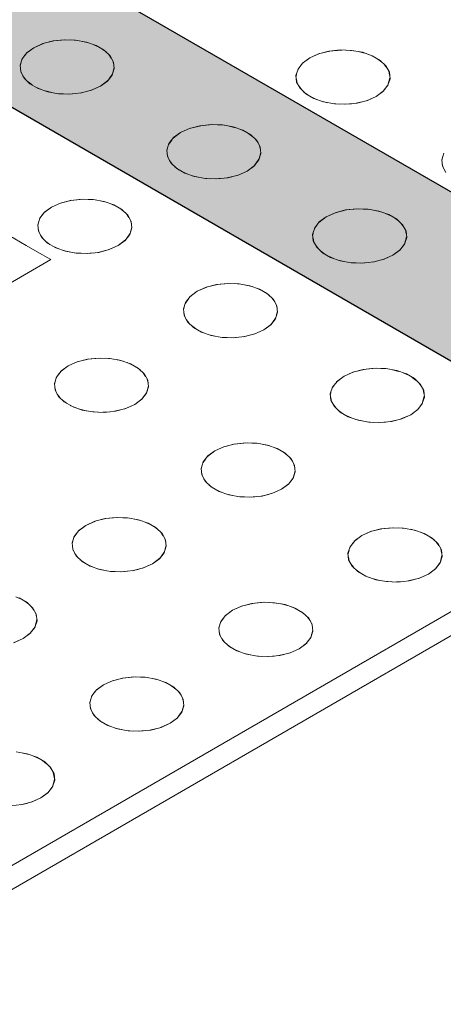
# Model space of a CAD drawing. Header units: millimetres. Extents: x 2 to 902, y -447 to 199.
# Tile 30 of 256: x 29.312 to 29.664, y 44.878 to 45.696. Entities that reach past the tile are written whole.
import ezdxf

# ---------------------------------------------------------------- set-up
doc = ezdxf.new("R2010")
doc.units = ezdxf.units.MM
doc.header["$MEASUREMENT"] = 0
doc.layers.add('AL-Condutos', color=3, linetype='Continuous', lineweight=25)
doc.layers.add('IFC-Elemento construtivo genérico-Contorno', color=253, linetype='Continuous', lineweight=5)

msp = doc.modelspace()

# ---------------------------------------------------------------- hatches: boundary and pattern name
at = {"layer": 'AL-Condutos', "linetype": 'Continuous'}
for points in [[(30.60827, 45.00768), (16.15286, 53.35742), (16.13642, 53.35638), (30.60831, 45.0075), (30.61322, 45.00467), (30.61325, 45.0048)], [(30.60581, 45.013), (16.15286, 53.35742), (30.61325, 45.0048), (30.61382, 45.0073), (30.61404, 45.00825)], [(16.11841, 53.34598), (30.22519, 45.21414), (30.51088, 45.04955), (30.54701, 45.02873), (30.51081, 45.0496), (30.54701, 45.02873), (30.51051, 45.04982), (30.22455, 45.21461), (30.51051, 45.04982), (30.22188, 45.21662), (16.13642, 53.35638)], [(16.13642, 53.35638), (30.59951, 44.9984), (30.61036, 44.99213), (30.61123, 44.99162), (30.61074, 44.99379), (30.5972, 45.00161), (30.61074, 44.99379), (30.61123, 44.99162), (30.61196, 44.99157), (30.61205, 44.99115), (30.61265, 44.9908), (30.61265, 44.99153), (30.61265, 44.99853), (30.61157, 44.99326), (30.61265, 44.99853), (30.61109, 44.99535), (30.61085, 44.99428), (30.61109, 44.99535), (30.61265, 44.99853), (30.61265, 45.00215), (30.61192, 44.99895), (30.61265, 45.00215), (30.61322, 45.00467), (30.61265, 45.005), (30.60831, 45.0075), (16.13642, 53.35638), (30.61002, 45.00005), (30.6092, 45.00052), (30.59006, 45.01157)], [(16.10197, 53.32803), (30.35978, 45.11289), (16.10197, 53.32803), (16.08991, 53.30562), (30.53424, 44.98166), (16.08991, 53.30562), (30.62277, 44.91507), (30.53804, 44.97881), (30.62277, 44.91507), (30.62635, 44.913), (30.62963, 44.91111), (30.63291, 44.90921), (30.62972, 44.91365), (30.62873, 44.91503), (30.62797, 44.91836), (30.62749, 44.91676), (30.62797, 44.91836), (30.62635, 44.92543), (30.62635, 44.91834), (30.62611, 44.91867), (30.61461, 44.93467), (30.62611, 44.91867), (30.62635, 44.91834), (30.62635, 44.92543), (30.6257, 44.92828), (30.62635, 44.92543), (30.62635, 44.92791), (30.62635, 44.92858), (30.62553, 44.92906), (30.61379, 44.93582), (30.62635, 44.92858), (30.61097, 44.94015), (30.61047, 44.94044), (30.51894, 44.99317), (30.61047, 44.94044), (30.61097, 44.94015), (30.61035, 44.9406), (30.51841, 44.99357), (30.51798, 44.99389), (30.51841, 44.99357), (30.61035, 44.9406), (30.61026, 44.94073), (30.60985, 44.94097), (30.51691, 44.9947), (30.61026, 44.94073), (30.61035, 44.9406), (30.61097, 44.94015), (30.62478, 44.93234), (30.62635, 44.93143), (30.62635, 44.93742), (30.6232, 44.93924), (30.6029, 44.95097), (30.48283, 45.02033), (30.45477, 45.04144), (30.48283, 45.02033), (30.6029, 44.95097), (30.6232, 44.93924), (30.62635, 44.93742), (30.62635, 44.94237), (30.6219, 44.94495), (30.59682, 44.95942), (30.6219, 44.94495), (30.62635, 44.94237), (30.62635, 44.9593), (30.61745, 44.96443), (30.57611, 44.98825), (30.61745, 44.96443), (30.62635, 44.9593), (30.62635, 44.9596), (30.61737, 44.96478), (30.57574, 44.98876), (30.35808, 45.11417), (30.62635, 44.9596), (30.35517, 45.11636), (16.11841, 53.34598)], [(16.11841, 53.34598), (30.29784, 45.15948), (16.11841, 53.34598), (30.35517, 45.11636), (30.57562, 44.98893), (30.61736, 44.9648), (30.62635, 44.9596), (30.62635, 44.96096), (30.62635, 44.96259), (30.62381, 44.96451), (30.62317, 44.96499), (30.62084, 44.96674), (30.61651, 44.97001), (30.6161, 44.97031), (30.60282, 44.98031), (30.6161, 44.97031), (30.61651, 44.97001), (30.62084, 44.96674), (30.62317, 44.96499), (30.62381, 44.96451), (30.62182, 44.96728), (30.61551, 44.97607), (30.61467, 44.97656), (30.58524, 44.99355), (30.61265, 44.97773), (30.61467, 44.97656), (30.61455, 44.97742), (30.61444, 44.97757), (30.61265, 44.98007), (30.61444, 44.97757), (30.61455, 44.97742), (30.61467, 44.97656), (30.61549, 44.97609), (30.61503, 44.97675), (30.61549, 44.97611), (30.61531, 44.97689), (30.61339, 44.98529), (30.61265, 44.98544), (30.60713, 44.98777), (30.60267, 44.99399), (30.57484, 45.00138), (30.56311, 45.00633), (30.57484, 45.00138), (30.60267, 44.99399), (30.57192, 45.00358), (30.57054, 45.00462), (30.55702, 45.0148), (30.52055, 45.04227), (30.55702, 45.0148), (30.57054, 45.00462), (30.57192, 45.00358), (30.60267, 44.99399), (30.60713, 44.98777), (30.61265, 44.98544), (30.61339, 44.98529), (30.61265, 44.98855), (30.61265, 44.99053), (30.61213, 44.99083), (30.61131, 44.9913), (30.59987, 44.99789), (30.54747, 45.0281), (30.51291, 45.04802), (30.54747, 45.0281), (30.59987, 44.99789), (30.59961, 44.99825), (30.59987, 44.99789), (30.61131, 44.9913), (30.61209, 44.991), (30.61206, 44.99112), (30.61124, 44.99159), (30.59955, 44.99833), (30.54715, 45.02854), (30.59954, 44.99836), (30.61265, 44.9908), (30.59951, 44.9984), (30.54701, 45.02873), (30.51145, 45.04912), (30.51161, 45.049), (30.51145, 45.04912), (30.22662, 45.21306), (30.51145, 45.04912), (30.54701, 45.02873), (30.51088, 45.04955), (30.22519, 45.21414)], [(30.66113, 44.87599), (30.66684, 44.87269), (30.65697, 44.88214), (30.65334, 44.88754), (30.65323, 44.8877), (30.64834, 44.89042), (30.65323, 44.8877), (30.64805, 44.8907), (16.08991, 53.30562), (16.08436, 53.28264), (30.60482, 44.89925), (30.63158, 44.8838), (30.66827, 44.86262), (30.67133, 44.86085), (30.68521, 44.85284), (30.69114, 44.84942), (30.68746, 44.85294), (30.68286, 44.85735), (30.67907, 44.86097), (30.67036, 44.8623), (30.67019, 44.86254), (30.67036, 44.8623), (30.67907, 44.86097), (30.68286, 44.85735), (30.68746, 44.85294), (30.68113, 44.86066), (30.67776, 44.86223), (30.66702, 44.86725), (30.664, 44.87173), (30.66702, 44.86725), (30.67776, 44.86223), (30.68113, 44.86066), (30.68746, 44.85294), (30.69114, 44.84942), (55.07086, 30.77377), (30.70639, 44.85382), (30.70662, 44.85368), (55.07086, 30.77377), (30.731, 44.84275), (30.73052, 44.84302), (30.71144, 44.85405), (30.71008, 44.85484), (30.70357, 44.85724), (30.70341, 44.85727), (30.7024, 44.85742), (30.69624, 44.85836), (30.67809, 44.86648), (30.6703, 44.86938), (30.67809, 44.86648), (30.67816, 44.86645), (30.67608, 44.86738), (30.67597, 44.86742), (30.67006, 44.8696), (30.6639, 44.87188), (30.66349, 44.87248), (30.66298, 44.87324), (30.66193, 44.87479), (30.66298, 44.87324), (30.66349, 44.87248), (30.6639, 44.87188), (30.67006, 44.8696), (30.66916, 44.87047), (30.67006, 44.8696), (30.67597, 44.86742), (30.66684, 44.87269)], [(16.08991, 53.30562), (30.60535, 44.91538), (30.63906, 44.89594), (30.64486, 44.89259), (30.64346, 44.89454), (30.64233, 44.89516), (30.60574, 44.91521), (30.64233, 44.89516), (30.64346, 44.89454), (30.64243, 44.89514), (30.64346, 44.89454), (30.64486, 44.89259), (30.63904, 44.89595), (30.60535, 44.91538), (30.63891, 44.89598), (30.64492, 44.8925), (30.64793, 44.89076), (30.64805, 44.8907), (30.64791, 44.89083), (30.64805, 44.8907), (30.65236, 44.8882), (30.65323, 44.8877), (30.65312, 44.88785), (30.65229, 44.88832), (30.65142, 44.88979), (30.65229, 44.88832), (30.65312, 44.88785), (30.65191, 44.88966), (30.65129, 44.89001), (30.65191, 44.88966), (30.65125, 44.89064), (30.64933, 44.89348), (30.64922, 44.89351), (30.65079, 44.89086), (30.64742, 44.89225), (30.65079, 44.89086), (30.64922, 44.89351), (30.64933, 44.89348), (30.64857, 44.89461), (30.64808, 44.89378), (30.64857, 44.89461), (30.64745, 44.8965), (30.64702, 44.89691), (30.64713, 44.89674), (30.64702, 44.89691), (30.64675, 44.89703), (30.64607, 44.89733), (30.64675, 44.89703), (30.64544, 44.89802), (30.6456, 44.89754), (30.64677, 44.89416), (30.64679, 44.89409), (30.64732, 44.89253), (30.64679, 44.89409), (30.64677, 44.89416), (30.64664, 44.89413), (30.64677, 44.89416), (30.6456, 44.89754), (30.64505, 44.89778), (30.6456, 44.89754), (30.64544, 44.89802), (30.64467, 44.8986), (30.6447, 44.89794), (30.64417, 44.89817), (30.64487, 44.89455), (30.64417, 44.89817), (30.64477, 44.89457), (30.64491, 44.8937), (30.64374, 44.89482), (30.64315, 44.89496), (30.64374, 44.89482), (30.64218, 44.89632), (30.61416, 44.91147), (30.64218, 44.89632), (30.64374, 44.89482), (30.64491, 44.8937), (30.64452, 44.89464), (30.64491, 44.8937), (30.64463, 44.89461), (30.64491, 44.8937), (30.64477, 44.89457), (30.64417, 44.89817), (30.64342, 44.89851), (30.64275, 44.8988), (30.64342, 44.89851), (30.64417, 44.89817), (30.6447, 44.89794), (30.64467, 44.8986), (30.64402, 44.89908), (30.643, 44.89985), (30.63569, 44.90535), (30.63929, 44.90034), (30.63569, 44.90535), (30.63412, 44.90753), (30.6284, 44.91083), (30.63769, 44.90104), (30.63686, 44.90141), (30.62186, 44.90806), (30.63686, 44.90141), (30.63769, 44.90104), (30.6284, 44.91083), (30.63412, 44.90753), (30.63401, 44.90768), (30.63353, 44.90835), (30.62822, 44.91097), (30.63353, 44.90835), (30.63291, 44.90921), (30.62756, 44.91146), (30.62495, 44.91282), (30.62756, 44.91146), (30.62697, 44.91191), (30.62756, 44.91146), (30.63291, 44.90921), (30.62277, 44.91507), (30.62237, 44.9153)], [(16.08623, 53.26305), (55.07274, 30.75418), (16.08436, 53.28264)], [(16.08436, 53.28264), (55.01538, 30.78732), (55.02008, 30.8031)], [(16.09523, 53.25024), (55.08174, 30.74137), (16.08623, 53.26305)], [(16.08623, 53.26305), (55.01345, 30.78081), (55.01538, 30.7873)]]:
    msp.add_hatch(color=91, dxfattribs=at).paths.add_polyline_path(points)

# ---------------------------------------------------------------- linework, layer by layer
at = {"layer": 'AL-Condutos'}
for p, q in [((30.60581, 45.013), (16.15286, 53.35742)), ((16.09523, 53.25024), (55.08174, 30.74137))]:
    msp.add_line(p, q, dxfattribs=at)
at = {"layer": 'IFC-Elemento construtivo genérico-Contorno', "color": 7, "lineweight": 5}
for p, q in [((29.32369, 45.6729), (29.33181, 45.6765)), ((29.32369, 45.6729), (29.33113, 45.67626)), ((29.33113, 45.67626), (29.34049, 45.67857)), ((29.33113, 45.67626), (29.33976, 45.67851)), ((29.33976, 45.67851), (29.34905, 45.67949)), ((29.33976, 45.67851), (29.35038, 45.67944)), ((29.34905, 45.67949), (29.35848, 45.67916)), ((29.35441, 45.6793), (29.36011, 45.67887)), ((29.35848, 45.67916), (29.36749, 45.67754)), ((29.36414, 45.67814), (29.36927, 45.67692)), ((29.36749, 45.67754), (29.37558, 45.67472)), ((29.37302, 45.67561), (29.37738, 45.67368)), ((29.37558, 45.67472), (29.38226, 45.67086)), ((29.31629, 45.66659), (29.31385, 45.66317)), ((29.31787, 45.66861), (29.31399, 45.66364)), ((29.32369, 45.6729), (29.31746, 45.66822)), ((29.32369, 45.6729), (29.31787, 45.66861)), ((29.38046, 45.6719), (29.38381, 45.66938)), ((29.38226, 45.67086), (29.38714, 45.66619)), ((29.38608, 45.66722), (29.38819, 45.66426)), ((29.38714, 45.66619), (29.38997, 45.66098)), ((29.55318, 45.66441), (29.56129, 45.66801)), ((29.55318, 45.66441), (29.56061, 45.66777)), ((29.56061, 45.66777), (29.57, 45.67009)), ((29.56061, 45.66777), (29.56924, 45.67002)), ((29.56924, 45.67002), (29.57853, 45.671)), ((29.56924, 45.67002), (29.5799, 45.67096)), ((29.57853, 45.671), (29.58797, 45.67067)), ((29.58387, 45.67081), (29.5896, 45.67037)), ((29.58797, 45.67067), (29.59698, 45.66905)), ((29.59361, 45.66966), (29.59876, 45.66842)), ((29.59698, 45.66905), (29.60507, 45.66623)), ((29.6025, 45.66712), (29.60687, 45.66519)), ((29.60507, 45.66623), (29.61175, 45.66237)), ((29.31399, 45.66364), (29.31229, 45.65827)), ((29.31229, 45.65827), (29.31286, 45.65283)), ((29.31313, 45.66089), (29.31237, 45.65756)), ((29.38945, 45.66193), (29.39021, 45.65862)), ((29.38997, 45.66098), (29.39053, 45.65554)), ((29.5458, 45.65812), (29.54334, 45.6547)), ((29.54735, 45.66012), (29.54348, 45.65514)), ((29.55318, 45.66441), (29.54695, 45.65973)), ((29.55318, 45.66441), (29.54735, 45.66012)), ((29.60995, 45.66341), (29.6133, 45.66089)), ((29.61175, 45.66237), (29.61663, 45.6577)), ((29.61555, 45.65873), (29.61769, 45.65576)), ((29.61663, 45.6577), (29.61945, 45.6525)), ((29.31263, 45.65513), (29.31335, 45.65192)), ((29.31286, 45.65283), (29.31567, 45.64761)), ((29.31462, 45.64954), (29.31679, 45.64655)), ((29.38895, 45.65061), (29.38494, 45.64519)), ((29.38883, 45.65017), (29.38494, 45.64519)), ((29.39046, 45.65633), (29.38883, 45.65017)), ((29.39053, 45.65554), (29.38883, 45.65017)), ((29.54348, 45.65514), (29.54178, 45.64978)), ((29.54178, 45.64978), (29.54235, 45.64433)), ((29.5426, 45.65239), (29.54186, 45.64907)), ((29.61893, 45.65344), (29.61969, 45.65011)), ((29.61945, 45.6525), (29.62002, 45.64705)), ((29.31567, 45.64761), (29.32056, 45.64295)), ((29.31897, 45.64446), (29.32236, 45.64191)), ((29.32056, 45.64295), (29.32724, 45.6391)), ((29.371, 45.63731), (29.37912, 45.6409)), ((29.37168, 45.63754), (29.37912, 45.6409)), ((29.38534, 45.64559), (29.37912, 45.6409)), ((29.38494, 45.64519), (29.37912, 45.6409)), ((29.5421, 45.64665), (29.54284, 45.64343)), ((29.54235, 45.64433), (29.54515, 45.63912)), ((29.5441, 45.64106), (29.54627, 45.63805)), ((29.61843, 45.64213), (29.61443, 45.6367)), ((29.61832, 45.64169), (29.61443, 45.6367)), ((29.61993, 45.64784), (29.61832, 45.64169)), ((29.62002, 45.64705), (29.61832, 45.64169)), ((29.32544, 45.64014), (29.32985, 45.63817)), ((29.32724, 45.6391), (29.33532, 45.63627)), ((29.33348, 45.63692), (29.33865, 45.63567)), ((29.33532, 45.63627), (29.34435, 45.63465)), ((29.34278, 45.63493), (29.34837, 45.63451)), ((29.34435, 45.63465), (29.35378, 45.63432)), ((29.35252, 45.63436), (29.35841, 45.63481)), ((29.35378, 45.63432), (29.36307, 45.6353)), ((29.36225, 45.63521), (29.36835, 45.63667)), ((29.36307, 45.6353), (29.37168, 45.63754)), ((29.54515, 45.63912), (29.55005, 45.63446)), ((29.54846, 45.63598), (29.55185, 45.63342)), ((29.55005, 45.63446), (29.55673, 45.6306)), ((29.61483, 45.6371), (29.6086, 45.63241)), ((29.61443, 45.6367), (29.6086, 45.63241)), ((29.55492, 45.63165), (29.55936, 45.62969)), ((29.55673, 45.6306), (29.5648, 45.62778)), ((29.56294, 45.62842), (29.56815, 45.62717)), ((29.5648, 45.62778), (29.57383, 45.62616)), ((29.57226, 45.62644), (29.57787, 45.62601)), ((29.57383, 45.62616), (29.58327, 45.62583)), ((29.582, 45.62587), (29.58789, 45.62632)), ((29.58327, 45.62583), (29.59256, 45.62681)), ((29.59176, 45.62673), (29.5979, 45.6282)), ((29.59256, 45.62681), (29.60117, 45.62905)), ((29.60049, 45.62882), (29.6086, 45.63241)), ((29.60117, 45.62905), (29.6086, 45.63241)), ((29.45322, 45.60577), (29.46258, 45.60808)), ((29.45322, 45.60577), (29.46185, 45.60802)), ((29.46185, 45.60802), (29.47114, 45.609)), ((29.46185, 45.60802), (29.47251, 45.60896)), ((29.47114, 45.609), (29.48058, 45.60867)), ((29.47648, 45.60881), (29.48221, 45.60837)), ((29.48058, 45.60867), (29.48958, 45.60704)), ((29.44578, 45.60241), (29.43956, 45.59772)), ((29.44578, 45.60241), (29.43996, 45.59812)), ((29.44578, 45.60241), (29.4539, 45.606)), ((29.44578, 45.60241), (29.45322, 45.60577)), ((29.48622, 45.60766), (29.49137, 45.60642)), ((29.48958, 45.60704), (29.49768, 45.60423)), ((29.49511, 45.60512), (29.49948, 45.60319)), ((29.49768, 45.60423), (29.50436, 45.60037)), ((29.50256, 45.60141), (29.50591, 45.59889)), ((29.50436, 45.60037), (29.50924, 45.5957)), ((29.43609, 45.59314), (29.43439, 45.58778)), ((29.43841, 45.59612), (29.43595, 45.5927)), ((29.43996, 45.59812), (29.43609, 45.59314)), ((29.50816, 45.59673), (29.5103, 45.59376)), ((29.50924, 45.5957), (29.51206, 45.59049)), ((29.43439, 45.58778), (29.43496, 45.58233)), ((29.43521, 45.59039), (29.43447, 45.58707)), ((29.43471, 45.58464), (29.43545, 45.58143)), ((29.51254, 45.58584), (29.51093, 45.57968)), ((29.51263, 45.58505), (29.51093, 45.57968)), ((29.51154, 45.59144), (29.5123, 45.58811)), ((29.51206, 45.59049), (29.51263, 45.58505)), ((29.66473, 45.58514), (29.66302, 45.57978)), ((29.43496, 45.58233), (29.43776, 45.57712)), ((29.43671, 45.57905), (29.43888, 45.57605)), ((29.43776, 45.57712), (29.44266, 45.57246)), ((29.51103, 45.58011), (29.50704, 45.5747)), ((29.51093, 45.57968), (29.50704, 45.5747)), ((29.66302, 45.57978), (29.66359, 45.57433)), ((29.66385, 45.58239), (29.6631, 45.57907)), ((29.66335, 45.57665), (29.66408, 45.57343)), ((29.44107, 45.57398), (29.44446, 45.57142)), ((29.44266, 45.57246), (29.44934, 45.5686)), ((29.44753, 45.56964), (29.45197, 45.56769)), ((29.44934, 45.5686), (29.45741, 45.56577)), ((29.48517, 45.56481), (29.49378, 45.56704)), ((29.49309, 45.56681), (29.50121, 45.57041)), ((29.49378, 45.56704), (29.50121, 45.57041)), ((29.50744, 45.5751), (29.50121, 45.57041)), ((29.50704, 45.5747), (29.50121, 45.57041)), ((29.66359, 45.57433), (29.66639, 45.56912)), ((29.45555, 45.56642), (29.46076, 45.56517)), ((29.45741, 45.56577), (29.46644, 45.56416)), ((29.46487, 45.56444), (29.47048, 45.56401)), ((29.46644, 45.56416), (29.47588, 45.56383)), ((29.47461, 45.56387), (29.4805, 45.56432)), ((29.47588, 45.56383), (29.48517, 45.56481)), ((29.48436, 45.56473), (29.49051, 45.5662)), ((29.33841, 45.54042), (29.34653, 45.54401)), ((29.33841, 45.54042), (29.34585, 45.54378)), ((29.34585, 45.54378), (29.35519, 45.54608)), ((29.34585, 45.54378), (29.35446, 45.54601)), ((29.35446, 45.54601), (29.36375, 45.547)), ((29.35446, 45.54601), (29.36511, 45.54695)), ((29.36375, 45.547), (29.37319, 45.54667)), ((29.36909, 45.54681), (29.37482, 45.54637)), ((29.37319, 45.54667), (29.38219, 45.54504)), ((29.37883, 45.54566), (29.38398, 45.54442)), ((29.38219, 45.54504), (29.39029, 45.54223)), ((29.38772, 45.54312), (29.39209, 45.54118)), ((29.33257, 45.53611), (29.3287, 45.53114)), ((29.33841, 45.54042), (29.33219, 45.53573)), ((29.33841, 45.54042), (29.33257, 45.53611)), ((29.39029, 45.54223), (29.39697, 45.53837)), ((29.39517, 45.53941), (29.39852, 45.53689)), ((29.39697, 45.53837), (29.40185, 45.53369)), ((29.40077, 45.53473), (29.40291, 45.53176)), ((29.56703, 45.53241), (29.57515, 45.536)), ((29.56703, 45.53241), (29.57447, 45.53577)), ((29.57447, 45.53577), (29.58383, 45.53808)), ((29.57447, 45.53577), (29.5831, 45.53802)), ((29.5831, 45.53802), (29.59239, 45.539)), ((29.5831, 45.53802), (29.59375, 45.53896)), ((29.59239, 45.539), (29.60182, 45.53867)), ((29.59772, 45.53881), (29.60345, 45.53837)), ((29.60182, 45.53867), (29.61083, 45.53704)), ((29.60746, 45.53766), (29.61262, 45.53642)), ((29.61083, 45.53704), (29.61892, 45.53423)), ((29.61636, 45.53512), (29.62073, 45.53319)), ((29.3287, 45.53114), (29.327, 45.52578)), ((29.32782, 45.52839), (29.32708, 45.52507)), ((29.33111, 45.53424), (29.32856, 45.53069)), ((29.40185, 45.53369), (29.40467, 45.52849)), ((29.40415, 45.52943), (29.40491, 45.52611)), ((29.40467, 45.52849), (29.40524, 45.52305)), ((29.55965, 45.52612), (29.5572, 45.5227)), ((29.56121, 45.52812), (29.55734, 45.52314)), ((29.56703, 45.53241), (29.5608, 45.52772)), ((29.56703, 45.53241), (29.56121, 45.52812)), ((29.61892, 45.53423), (29.6256, 45.53037)), ((29.6238, 45.53141), (29.62716, 45.52889)), ((29.6256, 45.53037), (29.63048, 45.5257)), ((29.62941, 45.52673), (29.63154, 45.52376)), ((29.327, 45.52578), (29.32757, 45.52033)), ((29.32733, 45.5227), (29.32808, 45.51939)), ((29.32757, 45.52033), (29.33039, 45.51513)), ((29.40365, 45.51811), (29.39967, 45.51271)), ((29.40515, 45.52384), (29.40354, 45.51768)), ((29.40524, 45.52305), (29.40354, 45.51768)), ((29.55734, 45.52314), (29.55563, 45.51778)), ((29.55646, 45.52039), (29.55571, 45.51707)), ((29.63048, 45.5257), (29.6333, 45.52049)), ((29.63279, 45.52144), (29.63355, 45.51811)), ((29.6333, 45.52049), (29.63387, 45.51505)), ((29.30318, 45.51676), (29.31752, 45.50848)), ((29.32934, 45.51708), (29.33146, 45.5141)), ((29.33039, 45.51513), (29.33526, 45.51046)), ((29.33371, 45.51194), (29.33707, 45.50942)), ((29.33526, 45.51046), (29.34195, 45.5066)), ((29.40006, 45.5131), (29.39384, 45.50842)), ((29.39967, 45.51271), (29.39384, 45.50842)), ((29.40354, 45.51768), (29.39967, 45.51271)), ((29.55563, 45.51778), (29.5562, 45.51233)), ((29.55596, 45.51464), (29.55669, 45.51143)), ((29.5562, 45.51233), (29.559, 45.50712)), ((29.63228, 45.51011), (29.62828, 45.5047)), ((29.63379, 45.51584), (29.63217, 45.50968)), ((29.63387, 45.51505), (29.63217, 45.50968)), ((29.31752, 45.50848), (29.32853, 45.50212)), ((29.32853, 45.50212), (29.33546, 45.49812)), ((29.34014, 45.50764), (29.34451, 45.5057)), ((29.34195, 45.5066), (29.35004, 45.50378)), ((29.34825, 45.5044), (29.3534, 45.50317)), ((29.35004, 45.50378), (29.35905, 45.50215)), ((29.35742, 45.50245), (29.36318, 45.50201)), ((29.35905, 45.50215), (29.36849, 45.50182)), ((29.36722, 45.50187), (29.37311, 45.50232)), ((29.36849, 45.50182), (29.37778, 45.50281)), ((29.37697, 45.50272), (29.38333, 45.50425)), ((29.37778, 45.50281), (29.38639, 45.50504)), ((29.38572, 45.50482), (29.39384, 45.50842)), ((29.38639, 45.50504), (29.39384, 45.50842)), ((29.55796, 45.50905), (29.56012, 45.50605)), ((29.559, 45.50712), (29.5639, 45.50246)), ((29.56232, 45.50398), (29.5657, 45.50142)), ((29.5639, 45.50246), (29.57058, 45.4986)), ((29.62868, 45.5051), (29.62246, 45.50041)), ((29.62828, 45.5047), (29.62246, 45.50041)), ((29.63217, 45.50968), (29.62828, 45.5047)), ((29.28586, 45.46676), (29.33782, 45.49676)), ((29.33546, 45.49812), (29.33782, 45.49676)), ((29.56878, 45.49964), (29.57321, 45.49769)), ((29.57058, 45.4986), (29.57866, 45.49577)), ((29.57679, 45.49642), (29.582, 45.49517)), ((29.57866, 45.49577), (29.58769, 45.49416)), ((29.58612, 45.49444), (29.59173, 45.49401)), ((29.58769, 45.49416), (29.59712, 45.49383)), ((29.59585, 45.49387), (29.60175, 45.49432)), ((29.59712, 45.49383), (29.60641, 45.49481)), ((29.60561, 45.49473), (29.61175, 45.4962)), ((29.60641, 45.49481), (29.61502, 45.49704)), ((29.61434, 45.49681), (29.62246, 45.50041)), ((29.61502, 45.49704), (29.62246, 45.50041)), ((29.47571, 45.47601), (29.485, 45.477)), ((29.485, 45.477), (29.49443, 45.47667)), ((29.45965, 45.47042), (29.45343, 45.46573)), ((29.45965, 45.47042), (29.45381, 45.46611)), ((29.45965, 45.47042), (29.46777, 45.47401)), ((29.45965, 45.47042), (29.46709, 45.47378)), ((29.46709, 45.47378), (29.47643, 45.47608)), ((29.46709, 45.47378), (29.47571, 45.47601)), ((29.47571, 45.47601), (29.48636, 45.47695)), ((29.49033, 45.47681), (29.49606, 45.47637)), ((29.49443, 45.47667), (29.50344, 45.47504)), ((29.50007, 45.47566), (29.50523, 45.47442)), ((29.50344, 45.47504), (29.51153, 45.47223)), ((29.50896, 45.47312), (29.51334, 45.47118)), ((29.51153, 45.47223), (29.51821, 45.46837)), ((29.51641, 45.46941), (29.51976, 45.46689)), ((29.44995, 45.46114), (29.44824, 45.45578)), ((29.45236, 45.46424), (29.44981, 45.46069)), ((29.45381, 45.46611), (29.44995, 45.46114)), ((29.51821, 45.46837), (29.52309, 45.46369)), ((29.52202, 45.46473), (29.52415, 45.46176)), ((29.52309, 45.46369), (29.52591, 45.45849)), ((29.27265, 44.97438), (30.10403, 45.45438)), ((29.28303, 44.96038), (30.13867, 45.45438)), ((29.44824, 45.45578), (29.44881, 45.45033)), ((29.44907, 45.45839), (29.44832, 45.45507)), ((29.44857, 45.4527), (29.44933, 45.44939)), ((29.5264, 45.45384), (29.52478, 45.44768)), ((29.52648, 45.45305), (29.52478, 45.44768)), ((29.5254, 45.45943), (29.52616, 45.45611)), ((29.52591, 45.45849), (29.52648, 45.45305)), ((29.44881, 45.45033), (29.45163, 45.44513)), ((29.45058, 45.44708), (29.45271, 45.4441)), ((29.45163, 45.44513), (29.45651, 45.44046)), ((29.52489, 45.44811), (29.52091, 45.44271)), ((29.52478, 45.44768), (29.52091, 45.44271)), ((29.45496, 45.44194), (29.45831, 45.43942)), ((29.45651, 45.44046), (29.46319, 45.4366)), ((29.46139, 45.43764), (29.46576, 45.4357)), ((29.46319, 45.4366), (29.47128, 45.43378)), ((29.50696, 45.43482), (29.51508, 45.43842)), ((29.50763, 45.43504), (29.51508, 45.43842)), ((29.52131, 45.4431), (29.51508, 45.43842)), ((29.52091, 45.44271), (29.51508, 45.43842)), ((29.4695, 45.4344), (29.47464, 45.43317)), ((29.47128, 45.43378), (29.48029, 45.43215)), ((29.47866, 45.43245), (29.48443, 45.43201)), ((29.48029, 45.43215), (29.48973, 45.43182)), ((29.48846, 45.43187), (29.49435, 45.43232)), ((29.48973, 45.43182), (29.49902, 45.43281)), ((29.49822, 45.43272), (29.50457, 45.43425)), ((29.49902, 45.43281), (29.50763, 45.43504)), ((29.35226, 45.40842), (29.36038, 45.41201)), ((29.35226, 45.40842), (29.3597, 45.41178)), ((29.3597, 45.41178), (29.36904, 45.41408)), ((29.3597, 45.41178), (29.36832, 45.41401)), ((29.36832, 45.41401), (29.37761, 45.415)), ((29.36832, 45.41401), (29.37897, 45.41495)), ((29.37761, 45.415), (29.38704, 45.41467)), ((29.38304, 45.41481), (29.38861, 45.41439)), ((29.38704, 45.41467), (29.39606, 45.41305)), ((29.39272, 45.41365), (29.39793, 45.4124)), ((29.39606, 45.41305), (29.40414, 45.41022)), ((29.34644, 45.40412), (29.34256, 45.39914)), ((29.35226, 45.40842), (29.34604, 45.40373)), ((29.35226, 45.40842), (29.34644, 45.40412)), ((29.40151, 45.41114), (29.40594, 45.40918)), ((29.40414, 45.41022), (29.41082, 45.40637)), ((29.40902, 45.40741), (29.41241, 45.40485)), ((29.41082, 45.40637), (29.41572, 45.4017)), ((29.58175, 45.39993), (29.58987, 45.40352)), ((29.58919, 45.40329), (29.59854, 45.40559)), ((29.58919, 45.40329), (29.5978, 45.40552)), ((29.5978, 45.40552), (29.60709, 45.40651)), ((29.5978, 45.40552), (29.60846, 45.40646)), ((29.60709, 45.40651), (29.61652, 45.40618)), ((29.61239, 45.40632), (29.61816, 45.40588)), ((29.61652, 45.40618), (29.62554, 45.40455)), ((29.62218, 45.40516), (29.62732, 45.40393)), ((29.62554, 45.40455), (29.63363, 45.40173)), ((29.34256, 45.39914), (29.34085, 45.39378)), ((29.34171, 45.3965), (29.34092, 45.39305)), ((29.34494, 45.4022), (29.3424, 45.39866)), ((29.4146, 45.40278), (29.41676, 45.39977)), ((29.41572, 45.4017), (29.41852, 45.39649)), ((29.41804, 45.3974), (29.41877, 45.39416)), ((29.41852, 45.39649), (29.41909, 45.39104)), ((29.57591, 45.39562), (29.57204, 45.39065)), ((29.58175, 45.39993), (29.57553, 45.39524)), ((29.58175, 45.39993), (29.57591, 45.39562)), ((29.58175, 45.39993), (29.58919, 45.40329)), ((29.63106, 45.40263), (29.63543, 45.40069)), ((29.63363, 45.40173), (29.64031, 45.39787)), ((29.63851, 45.39892), (29.64186, 45.39639)), ((29.64031, 45.39787), (29.64519, 45.3932)), ((29.34085, 45.39378), (29.34142, 45.38833)), ((29.34118, 45.39069), (29.34194, 45.38739)), ((29.34142, 45.38833), (29.34424, 45.38313)), ((29.41901, 45.39184), (29.41739, 45.38568)), ((29.41909, 45.39104), (29.41739, 45.38568)), ((29.57204, 45.39065), (29.57033, 45.38529)), ((29.57119, 45.38796), (29.57042, 45.38456)), ((29.57454, 45.39386), (29.57189, 45.39019)), ((29.64411, 45.39423), (29.64625, 45.39126)), ((29.64519, 45.3932), (29.64801, 45.388)), ((29.64749, 45.38894), (29.64825, 45.38564)), ((29.64801, 45.388), (29.64858, 45.38255)), ((29.34319, 45.38508), (29.34532, 45.3821)), ((29.34424, 45.38313), (29.34912, 45.37846)), ((29.34757, 45.37994), (29.35092, 45.37741)), ((29.41392, 45.3811), (29.40769, 45.37641)), ((29.41352, 45.38071), (29.40769, 45.37641)), ((29.4175, 45.3861), (29.41352, 45.38071)), ((29.41739, 45.38568), (29.41352, 45.38071)), ((29.57033, 45.38529), (29.57091, 45.37984)), ((29.57066, 45.38223), (29.57142, 45.3789)), ((29.57091, 45.37984), (29.57373, 45.37464)), ((29.6485, 45.38334), (29.64687, 45.37719)), ((29.64858, 45.38255), (29.64687, 45.37719)), ((29.34912, 45.37846), (29.3558, 45.3746)), ((29.354, 45.37564), (29.35837, 45.3737)), ((29.3558, 45.3746), (29.36389, 45.37178)), ((29.36211, 45.3724), (29.36725, 45.37117)), ((29.36389, 45.37178), (29.3729, 45.37015)), ((29.38234, 45.36982), (29.39163, 45.37081)), ((29.39078, 45.37071), (29.39709, 45.37223)), ((29.39163, 45.37081), (29.40026, 45.37305)), ((29.39957, 45.37282), (29.40769, 45.37641)), ((29.40026, 45.37305), (29.40769, 45.37641)), ((29.57267, 45.37658), (29.5748, 45.37361)), ((29.57373, 45.37464), (29.57861, 45.36996)), ((29.57705, 45.37145), (29.58041, 45.36892)), ((29.64341, 45.37261), (29.63718, 45.36792)), ((29.643, 45.37222), (29.63718, 45.36792)), ((29.64699, 45.37761), (29.643, 45.37222)), ((29.64687, 45.37719), (29.643, 45.37222)), ((29.37127, 45.37045), (29.37704, 45.37001)), ((29.3729, 45.37015), (29.38234, 45.36982)), ((29.38107, 45.36987), (29.38716, 45.37034)), ((29.57861, 45.36996), (29.58529, 45.36611)), ((29.58348, 45.36715), (29.58785, 45.36521)), ((29.58529, 45.36611), (29.59338, 45.36329)), ((29.59159, 45.36391), (29.59676, 45.36269)), ((29.59338, 45.36329), (29.60239, 45.36166)), ((29.62034, 45.36224), (29.62648, 45.36371)), ((29.62111, 45.36232), (29.62973, 45.36455)), ((29.62906, 45.36433), (29.63718, 45.36792)), ((29.62973, 45.36455), (29.63718, 45.36792)), ((29.60076, 45.36196), (29.60649, 45.36152)), ((29.60239, 45.36166), (29.61182, 45.36133)), ((29.61059, 45.36138), (29.61634, 45.36181)), ((29.61182, 45.36133), (29.62111, 45.36232)), ((29.47436, 45.33792), (29.46814, 45.33324)), ((29.47436, 45.33792), (29.46853, 45.33363)), ((29.47436, 45.33792), (29.48248, 45.34152)), ((29.47436, 45.33792), (29.4818, 45.34129)), ((29.4818, 45.34129), (29.49115, 45.34358)), ((29.4818, 45.34129), (29.49041, 45.34352)), ((29.49041, 45.34352), (29.4997, 45.34451)), ((29.49041, 45.34352), (29.50107, 45.34446)), ((29.4997, 45.34451), (29.50913, 45.34418)), ((29.50509, 45.34432), (29.5107, 45.34389)), ((29.50913, 45.34418), (29.51816, 45.34256)), ((29.51482, 45.34316), (29.52002, 45.34191)), ((29.51816, 45.34256), (29.52624, 45.33973)), ((29.52361, 45.34064), (29.52804, 45.33869)), ((29.52624, 45.33973), (29.53292, 45.33587)), ((29.46711, 45.3318), (29.46449, 45.32816)), ((29.46853, 45.33363), (29.46465, 45.32865)), ((29.53112, 45.33691), (29.5345, 45.33435)), ((29.53292, 45.33587), (29.53782, 45.33121)), ((29.5367, 45.33229), (29.53886, 45.32928)), ((29.53782, 45.33121), (29.54062, 45.326)), ((29.46465, 45.32865), (29.46294, 45.32328)), ((29.46294, 45.32328), (29.46352, 45.31784)), ((29.46384, 45.32607), (29.46303, 45.32255)), ((29.54013, 45.32691), (29.54086, 45.32369)), ((29.54062, 45.326), (29.54119, 45.32055)), ((29.46327, 45.32022), (29.46403, 45.3169)), ((29.46352, 45.31784), (29.46634, 45.31264)), ((29.46528, 45.31457), (29.46741, 45.3116)), ((29.5396, 45.31561), (29.53561, 45.31022)), ((29.53948, 45.31519), (29.53561, 45.31022)), ((29.54111, 45.32134), (29.53948, 45.31519)), ((29.54119, 45.32055), (29.53948, 45.31519)), ((29.46634, 45.31264), (29.47122, 45.30796)), ((29.46966, 45.30944), (29.47302, 45.30692)), ((29.47122, 45.30796), (29.4779, 45.3041)), ((29.52167, 45.30233), (29.52979, 45.30592)), ((29.52235, 45.30256), (29.52979, 45.30592)), ((29.53602, 45.31061), (29.52979, 45.30592)), ((29.53561, 45.31022), (29.52979, 45.30592)), ((29.47609, 45.30515), (29.48046, 45.30321)), ((29.4779, 45.3041), (29.48599, 45.30129)), ((29.4842, 45.30191), (29.48937, 45.30068)), ((29.48599, 45.30129), (29.495, 45.29966)), ((29.49337, 45.29996), (29.4991, 45.29952)), ((29.495, 45.29966), (29.50443, 45.29933)), ((29.50318, 45.29937), (29.50915, 45.29983)), ((29.50443, 45.29933), (29.51372, 45.30032)), ((29.5129, 45.30023), (29.51902, 45.30169)), ((29.51372, 45.30032), (29.52235, 45.30256)), ((29.37441, 45.27929), (29.38375, 45.28158)), ((29.37441, 45.27929), (29.38302, 45.28152)), ((29.38302, 45.28152), (29.39231, 45.2825)), ((29.38302, 45.28152), (29.39368, 45.28245)), ((29.39231, 45.2825), (29.40174, 45.28217)), ((29.3977, 45.28232), (29.40331, 45.28189)), ((29.40174, 45.28217), (29.41077, 45.28056)), ((29.40749, 45.28114), (29.41252, 45.27994)), ((29.36697, 45.27592), (29.36075, 45.27123)), ((29.36697, 45.27592), (29.36114, 45.27163)), ((29.36697, 45.27592), (29.37509, 45.27952)), ((29.36697, 45.27592), (29.37441, 45.27929)), ((29.41077, 45.28056), (29.41885, 45.27773)), ((29.41636, 45.2786), (29.42062, 45.2767)), ((29.41885, 45.27773), (29.42553, 45.27387)), ((29.42375, 45.2749), (29.42703, 45.27244)), ((29.42553, 45.27387), (29.43043, 45.26921)), ((29.60389, 45.27079), (29.61327, 45.2731)), ((29.60389, 45.27079), (29.6125, 45.27303)), ((29.6125, 45.27303), (29.6218, 45.27401)), ((29.6125, 45.27303), (29.62316, 45.27397)), ((29.6218, 45.27401), (29.63123, 45.27369)), ((29.6272, 45.27382), (29.63279, 45.27341)), ((29.63123, 45.27369), (29.64026, 45.27206)), ((29.63692, 45.27266), (29.64209, 45.27141)), ((29.35727, 45.26666), (29.35557, 45.26129)), ((29.35968, 45.26974), (29.35713, 45.26619)), ((29.36114, 45.27163), (29.35727, 45.26666)), ((29.42935, 45.27022), (29.43145, 45.26731)), ((29.43043, 45.26921), (29.43323, 45.264)), ((29.43274, 45.2649), (29.43347, 45.26169)), ((29.59646, 45.26743), (29.59023, 45.26275)), ((29.59646, 45.26743), (29.59063, 45.26314)), ((29.59646, 45.26743), (29.60457, 45.27103)), ((29.59646, 45.26743), (29.60389, 45.27079)), ((29.64026, 45.27206), (29.64834, 45.26924)), ((29.64573, 45.27016), (29.65014, 45.2682)), ((29.64834, 45.26924), (29.65501, 45.26538)), ((29.65321, 45.26642), (29.65661, 45.26387)), ((29.65501, 45.26538), (29.65991, 45.26072)), ((29.35557, 45.26129), (29.35614, 45.25585)), ((29.35639, 45.2639), (29.35565, 45.2606)), ((29.3559, 45.25807), (29.35662, 45.25495)), ((29.43372, 45.25934), (29.43209, 45.25319)), ((29.4338, 45.25855), (29.43209, 45.25319)), ((29.43323, 45.264), (29.4338, 45.25855)), ((29.58674, 45.25816), (29.58504, 45.25279)), ((29.58917, 45.26127), (29.58659, 45.25766)), ((29.59063, 45.26314), (29.58674, 45.25816)), ((29.65878, 45.26178), (29.66095, 45.25879)), ((29.65991, 45.26072), (29.66271, 45.25551)), ((29.66223, 45.25641), (29.66295, 45.2532)), ((29.35614, 45.25585), (29.35895, 45.25063)), ((29.35793, 45.25253), (29.36002, 45.24962)), ((29.35895, 45.25063), (29.36384, 45.24597)), ((29.42862, 45.24861), (29.4224, 45.24392)), ((29.42822, 45.24821), (29.4224, 45.24392)), ((29.43221, 45.25361), (29.42822, 45.24821)), ((29.43209, 45.25319), (29.42822, 45.24821)), ((29.58504, 45.25279), (29.58561, 45.24735)), ((29.58592, 45.25558), (29.58512, 45.25207)), ((29.58536, 45.24972), (29.58612, 45.2464)), ((29.6632, 45.25083), (29.66158, 45.2447)), ((29.66328, 45.25006), (29.66158, 45.2447)), ((29.66271, 45.25551), (29.66328, 45.25006)), ((29.36234, 45.24741), (29.36562, 45.24494)), ((29.36384, 45.24597), (29.37052, 45.24211)), ((29.36875, 45.24314), (29.37301, 45.24124)), ((29.37052, 45.24211), (29.3786, 45.23929)), ((29.37685, 45.2399), (29.38189, 45.23869)), ((29.40635, 45.23832), (29.41496, 45.24056)), ((29.41428, 45.24033), (29.4224, 45.24392)), ((29.41496, 45.24056), (29.4224, 45.24392)), ((29.58561, 45.24735), (29.58843, 45.24214)), ((29.58738, 45.24408), (29.5895, 45.24112)), ((29.58843, 45.24214), (29.59331, 45.23747)), ((29.65811, 45.24012), (29.65188, 45.23543)), ((29.65771, 45.23973), (29.65188, 45.23543)), ((29.66169, 45.24512), (29.65771, 45.23973)), ((29.66158, 45.2447), (29.65771, 45.23973)), ((29.3786, 45.23929), (29.38762, 45.23767)), ((29.38607, 45.23794), (29.39144, 45.23753)), ((29.38762, 45.23767), (29.39706, 45.23734)), ((29.39588, 45.23738), (29.40149, 45.23781)), ((29.39706, 45.23734), (29.40635, 45.23832)), ((29.40557, 45.23824), (29.41151, 45.23966)), ((29.59177, 45.23895), (29.59511, 45.23643)), ((29.59331, 45.23747), (29.59999, 45.23361)), ((29.59819, 45.23466), (29.60256, 45.23272)), ((29.59999, 45.23361), (29.60808, 45.2308)), ((29.63582, 45.22982), (29.64445, 45.23207)), ((29.64377, 45.23183), (29.65188, 45.23543)), ((29.64445, 45.23207), (29.65188, 45.23543)), ((29.60631, 45.23141), (29.61144, 45.23019)), ((29.60808, 45.2308), (29.6171, 45.22917)), ((29.61546, 45.22947), (29.62116, 45.22903)), ((29.6171, 45.22917), (29.62653, 45.22884)), ((29.6253, 45.22889), (29.63127, 45.22934)), ((29.62653, 45.22884), (29.63582, 45.22982)), ((29.63499, 45.22974), (29.64104, 45.23118)), ((29.30891, 45.21663), (29.31328, 45.21469)), ((29.31147, 45.21574), (29.31816, 45.21188)), ((29.31635, 45.21292), (29.31971, 45.2104)), ((29.31816, 45.21188), (29.32304, 45.20721)), ((29.32196, 45.20824), (29.3241, 45.20526)), ((29.32304, 45.20721), (29.32585, 45.20201)), ((29.48907, 45.20543), (29.49718, 45.20902)), ((29.48907, 45.20543), (29.4965, 45.20879)), ((29.4965, 45.20879), (29.50588, 45.2111)), ((29.4965, 45.20879), (29.50511, 45.21103)), ((29.50511, 45.21103), (29.51441, 45.21201)), ((29.50511, 45.21103), (29.51577, 45.21197)), ((29.51441, 45.21201), (29.52384, 45.21168)), ((29.51981, 45.21182), (29.5254, 45.2114)), ((29.52384, 45.21168), (29.53287, 45.21006)), ((29.52959, 45.21065), (29.53461, 45.20945)), ((29.53287, 45.21006), (29.54095, 45.20723)), ((29.53846, 45.2081), (29.54272, 45.20621)), ((29.54095, 45.20723), (29.54762, 45.20338)), ((29.32534, 45.20295), (29.32609, 45.19964)), ((29.32585, 45.20201), (29.32642, 45.19656)), ((29.48174, 45.19921), (29.47921, 45.19569)), ((29.48324, 45.20114), (29.47937, 45.19617)), ((29.48907, 45.20543), (29.48284, 45.20074)), ((29.48907, 45.20543), (29.48324, 45.20114)), ((29.54585, 45.2044), (29.54913, 45.20195)), ((29.54762, 45.20338), (29.55252, 45.19872)), ((29.55146, 45.19972), (29.55353, 45.19682)), ((29.32484, 45.19163), (29.32083, 45.18621)), ((29.32472, 45.19119), (29.32083, 45.18621)), ((29.32635, 45.19734), (29.32472, 45.19119)), ((29.32642, 45.19656), (29.32472, 45.19119)), ((29.47937, 45.19617), (29.47767, 45.1908)), ((29.47767, 45.1908), (29.47824, 45.18535)), ((29.4785, 45.19343), (29.47774, 45.19012)), ((29.55252, 45.19872), (29.55532, 45.1935)), ((29.55484, 45.19441), (29.55556, 45.1912)), ((29.55532, 45.1935), (29.55589, 45.18806)), ((29.32123, 45.1866), (29.31501, 45.18192)), ((29.32083, 45.18621), (29.31501, 45.18192)), ((29.47801, 45.18757), (29.47871, 45.18446)), ((29.47824, 45.18535), (29.48104, 45.18014)), ((29.5543, 45.18312), (29.55032, 45.17772)), ((29.55419, 45.18269), (29.55032, 45.17772)), ((29.55581, 45.18883), (29.55419, 45.18269)), ((29.55589, 45.18806), (29.55419, 45.18269)), ((29.30689, 45.17832), (29.31501, 45.18192)), ((29.30757, 45.17856), (29.31501, 45.18192)), ((29.48003, 45.18203), (29.4821, 45.17914)), ((29.48104, 45.18014), (29.48594, 45.17548)), ((29.48444, 45.17691), (29.48771, 45.17445)), ((29.48594, 45.17548), (29.49262, 45.17162)), ((29.55072, 45.17811), (29.54449, 45.17343)), ((29.55032, 45.17772), (29.54449, 45.17343)), ((29.49084, 45.17265), (29.4951, 45.17075)), ((29.49262, 45.17162), (29.50069, 45.16879)), ((29.49896, 45.16941), (29.50397, 45.16821)), ((29.50069, 45.16879), (29.50972, 45.16718)), ((29.50817, 45.16745), (29.51353, 45.16705)), ((29.50972, 45.16718), (29.51915, 45.16685)), ((29.518, 45.16689), (29.52361, 45.16732)), ((29.51915, 45.16685), (29.52845, 45.16783)), ((29.52765, 45.16775), (29.53356, 45.16916)), ((29.52845, 45.16783), (29.53706, 45.17007)), ((29.53638, 45.16983), (29.54449, 45.17343)), ((29.53706, 45.17007), (29.54449, 45.17343)), ((29.39774, 45.14904), (29.40703, 45.15002)), ((29.39774, 45.14904), (29.40839, 45.14997)), ((29.40703, 45.15002), (29.41646, 45.14969)), ((29.41236, 45.14983), (29.4181, 45.14939)), ((29.38168, 45.14343), (29.37545, 45.13874)), ((29.38168, 45.14343), (29.37585, 45.13913)), ((29.38168, 45.14343), (29.38979, 45.14702)), ((29.38168, 45.14343), (29.38911, 45.14679)), ((29.38911, 45.14679), (29.39853, 45.1491)), ((29.38911, 45.14679), (29.39774, 45.14904)), ((29.41646, 45.14969), (29.42548, 45.14806)), ((29.42213, 45.14867), (29.42725, 45.14744)), ((29.42548, 45.14806), (29.43357, 45.14524)), ((29.43101, 45.14614), (29.43537, 45.1442)), ((29.43357, 45.14524), (29.44025, 45.14139)), ((29.43845, 45.14243), (29.4418, 45.13991)), ((29.37198, 45.13416), (29.37028, 45.1288)), ((29.37435, 45.13721), (29.37182, 45.13369)), ((29.37585, 45.13913), (29.37198, 45.13416)), ((29.44025, 45.14139), (29.44513, 45.13671)), ((29.44406, 45.13774), (29.44618, 45.13478)), ((29.44513, 45.13671), (29.44795, 45.13151)), ((29.37028, 45.1288), (29.37084, 45.12335)), ((29.37112, 45.13147), (29.37035, 45.12807)), ((29.37061, 45.12568), (29.37133, 45.12245)), ((29.44844, 45.12684), (29.44682, 45.1207)), ((29.44852, 45.12607), (29.44682, 45.1207)), ((29.44743, 45.13245), (29.44819, 45.12916)), ((29.44795, 45.13151), (29.44852, 45.12607)), ((29.37084, 45.12335), (29.37365, 45.11814)), ((29.37262, 45.12006), (29.37478, 45.11708)), ((29.37365, 45.11814), (29.37855, 45.11348)), ((29.44693, 45.12115), (29.44293, 45.11572)), ((29.44682, 45.1207), (29.44293, 45.11572)), ((29.37695, 45.11498), (29.38035, 45.11244)), ((29.37855, 45.11348), (29.38523, 45.10962)), ((29.38342, 45.11066), (29.38784, 45.1087)), ((29.38523, 45.10962), (29.3933, 45.10679)), ((29.42899, 45.10783), (29.4371, 45.11143)), ((29.42967, 45.10806), (29.4371, 45.11143)), ((29.44333, 45.11611), (29.4371, 45.11143)), ((29.44293, 45.11572), (29.4371, 45.11143)), ((29.39147, 45.10744), (29.39664, 45.10619)), ((29.3933, 45.10679), (29.40233, 45.10517)), ((29.40076, 45.10545), (29.40632, 45.10504)), ((29.40233, 45.10517), (29.41176, 45.10485)), ((29.41054, 45.10489), (29.41631, 45.10533)), ((29.41176, 45.10485), (29.42106, 45.10583)), ((29.42026, 45.10574), (29.42617, 45.10716)), ((29.42106, 45.10583), (29.42967, 45.10806)), ((29.30907, 45.08769), (29.31809, 45.08606)), ((29.31474, 45.08666), (29.31986, 45.08544)), ((29.31809, 45.08606), (29.32618, 45.08324)), ((29.32362, 45.08413), (29.32798, 45.0822)), ((29.32618, 45.08324), (29.33286, 45.07939)), ((29.33106, 45.08043), (29.33441, 45.0779)), ((29.33286, 45.07939), (29.33774, 45.07471)), ((29.33667, 45.07574), (29.33879, 45.07278)), ((29.33774, 45.07471), (29.34056, 45.06951)), ((29.33997, 45.07057), (29.34113, 45.06407)), ((29.34056, 45.06951), (29.34113, 45.06407)), ((29.34102, 45.06471), (29.33943, 45.0587)), ((29.34113, 45.06407), (29.33943, 45.0587)), ((29.33594, 45.05411), (29.32971, 45.04942)), ((29.33554, 45.05372), (29.32971, 45.04942)), ((29.33953, 45.05913), (29.33554, 45.05372)), ((29.33943, 45.0587), (29.33554, 45.05372)), ((29.30437, 45.04285), (29.31366, 45.04383)), ((29.31287, 45.04374), (29.31878, 45.04515)), ((29.31366, 45.04383), (29.32227, 45.04606)), ((29.3216, 45.04583), (29.32971, 45.04942)), ((29.32227, 45.04606), (29.32971, 45.04942))]:
    msp.add_line(p, q, dxfattribs=at)

doc.saveas('drawing.dxf')
